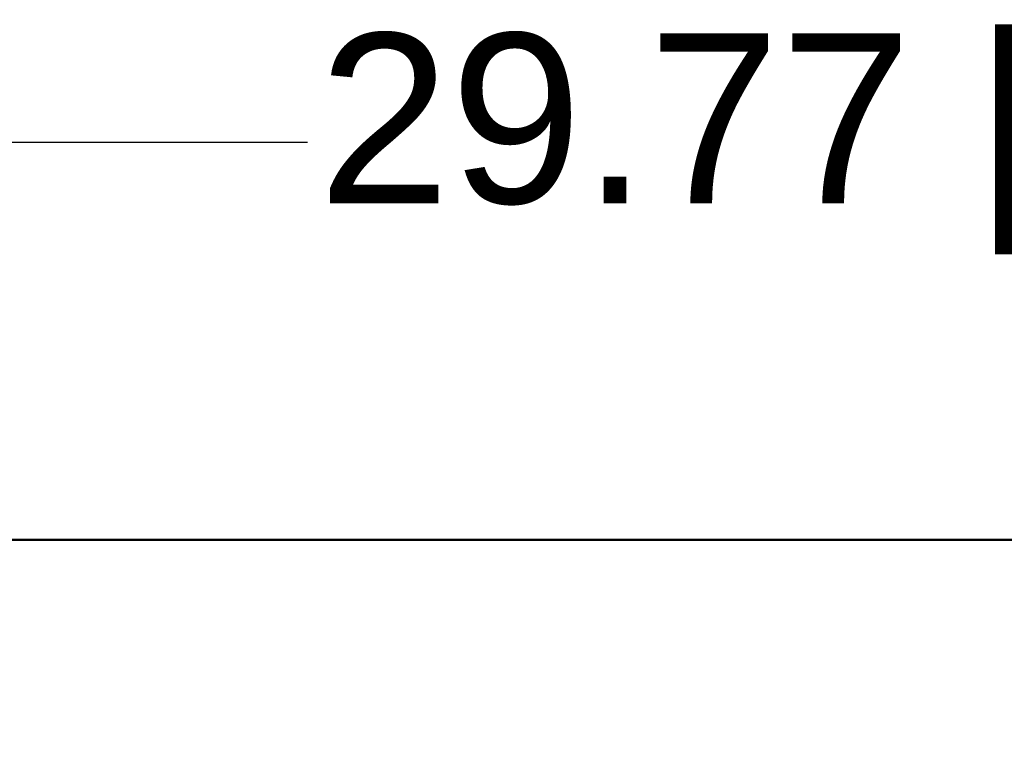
# Model space of a CAD drawing. Header units: inches. Extents: x 9.4 to 55.3, y 0.3 to 33.1.
# Tile 104 of 173: x 24.6 to 27.5, y 19.9 to 22. Entities that reach past the tile are written whole.
import ezdxf

# ---------------------------------------------------------------- set-up
doc = ezdxf.new("R2010")
doc.units = ezdxf.units.IN
doc.header["$MEASUREMENT"] = 0
doc.layers.add('Dimensions(ANSI)', color=7, linetype='Continuous', lineweight=25)
doc.layers.add('Visible Edges(ANSI)', color=7, linetype='Continuous', lineweight=50)
doc.styles.add('Copy of DEFAULT-ANSI', font='arial.ttf')
doc.dimstyles.new('Copy of DEFAULT-ANSI-06', dxfattribs={"dimtxt": 0.5, "dimasz": 0.098425, "dimexe": 0.125, "dimexo": 0.0625, "dimgap": 0.031496, "dimtad": 0, "dimtih": 1, "dimtoh": 1, "dimrnd": 1e-08, "dimzin": 0, "dimdsep": 46, "dimtxsty": 'Copy of DEFAULT-ANSI', "dimcen": 0.09, "dimdle": 0.393701, "dimclrd": 179, "dimclre": 179, "dimclrt": 179, "dimadec": 0, "dimazin": 0, "dimtfac": 1, "dimtofl": 0, "dimtmove": 0, "dimatfit": 3, "dimfxl": 1, "dimtolj": 1, "dimtzin": 0, "dimlwd": 25, "dimlwe": 25, "dimarcsym": 0})

# ---------------------------------------------------------------- blocks, each defined once
blk = doc.blocks.new('*D3')
at = {"layer": 'Defpoints', "color": 0, "linetype": 'Continuous'}
for p in [(42.6076, 21.6816), (12.8376, 19.8706), (42.6076, 19.8706)]:
    blk.add_point(p, dxfattribs=at)
at = {"layer": 'Dimensions(ANSI)', "color": 179, "linetype": 'Continuous', "lineweight": 25}
for p, q in [((12.8376, 19.9331), (12.8376, 21.8066)), ((42.6076, 19.9331), (42.6076, 21.8066)), ((12.936, 21.6816), (25.4907, 21.6816)), ((42.5092, 21.6816), (29.9544, 21.6816))]:
    blk.add_line(p, q, dxfattribs=at)
at = {"layer": 'Dimensions(ANSI)', "color": 179, "linetype": 'Continuous'}
for points in [[(12.936, 21.698), (12.936, 21.6652), (12.8376, 21.6816)], [(42.5092, 21.698), (42.5092, 21.6652), (42.6076, 21.6816)]]:
    blk.add_solid(points, dxfattribs=at)
at = {"layer": 'Dimensions(ANSI)', "color": 179, "linetype": 'Continuous', "lineweight": 25, "insert": (25.5222, 22.002), "char_height": 0.5, "attachment_point": 1, "style": 'Copy of DEFAULT-ANSI'}
blk.add_mtext('\\A1;29.77 [756.16]', dxfattribs=at)

msp = doc.modelspace()

# ---------------------------------------------------------------- linework, layer by layer
at = {"layer": 'Visible Edges(ANSI)'}
msp.add_line((41.6076, 20.5106), (13.8376, 20.5106), dxfattribs=at)

# ---------------------------------------------------------------- dimensions: what is measured, and where the dimension line sits
at = {"layer": 'Dimensions(ANSI)', "color": 179, "linetype": 'Continuous', "lineweight": 25}
dim = msp.add_linear_dim(base=(42.6076, 21.6816), p1=(12.8376, 19.8706), p2=(42.6076, 19.8706), dimstyle='Copy of DEFAULT-ANSI-06', override={"dimtih": 0, "dimtoh": 0, "dimdec": 2, "dimtp": 0, "dimtm": 0, "dimtdec": 2, "dimatfit": 1}, dxfattribs=at)
dim.commit()
dim.dimension.update_dxf_attribs({"geometry": '*D3', "text_midpoint": (27.7226, 21.6816), "dimtype": 160})

doc.saveas('drawing.dxf')
